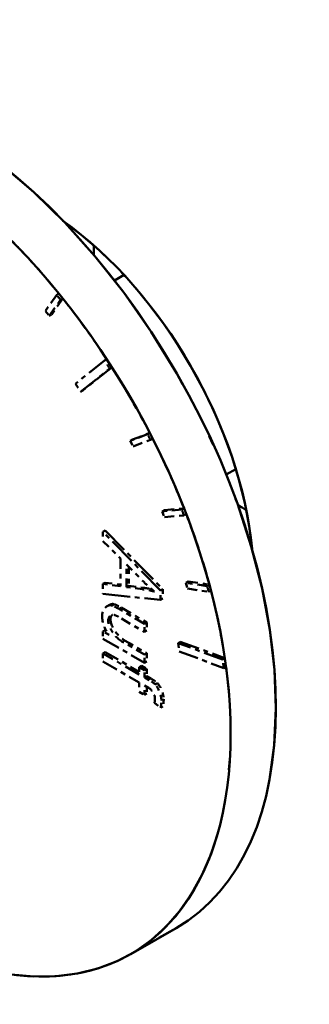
# Model space of a CAD drawing. Header units: millimetres. Extents: x 0 to 840, y 0 to 1188.
# Tile 8 of 18: x 626 to 632, y 245 to 266. Entities that reach past the tile are written whole.
import ezdxf

# ---------------------------------------------------------------- set-up
doc = ezdxf.new("R2010")
doc.units = ezdxf.units.MM
doc.header["$LTSCALE"] = 4
doc.linetypes.add('LONG_DASH_DOTTED', pattern=[0.3001, 0.2362, -0.0295, 0.0049, -0.0295])
for name, color, linetype, lineweight in [('Sichtbare Kanten(DIN)', 7, 'Continuous', 50), ('Sichtbare tangentiale Kanten(DIN)', 3, 'Continuous', 25), ('Überlagerung [Formatvorlage Phantomlinien(DIN)]', 179, 'LONG_DASH_DOTTED', 50)]:
    doc.layers.add(name, color=color, linetype=linetype, lineweight=lineweight)

msp = doc.modelspace()

# ---------------------------------------------------------------- linework, layer by layer
at = {"layer": 'Sichtbare Kanten(DIN)'}
for p, q in [((628.133, 260.088), (628.333, 260.202)), ((630.462, 256.043), (630.662, 256.158)), ((629.417, 246.594), (628.474, 246.051))]:
    msp.add_line(p, q, dxfattribs=at)
for centre, major_axis, start_param, end_param in [((624.426, 255.26), (-4.99, 8.666), 3.141593, 6.283185), ((623.483, 254.717), (4.99, -8.666), 5.335188, 8.805846), ((626.548, 256.482), (3.161, -5.488), 0.898302, 2.243291), ((630.885, 258.979), (2.246, -3.9), 3.926828, 3.982189), ((630.885, 258.979), (2.246, -3.9), 5.442589, 5.49795)]:
    msp.add_ellipse(centre, major_axis=major_axis, ratio=0.578093, start_param=start_param, end_param=end_param, dxfattribs=at)
at = {"layer": 'Sichtbare tangentiale Kanten(DIN)', "ltscale": 0.019578}
for p, q in [((628.763, 253.678), (628.72, 253.654)), ((628.27, 253.27), (628.227, 253.245)), ((628.047, 253.021), (628.005, 252.997)), ((628.343, 252.585), (628.3, 252.561)), ((628.899, 251.787), (628.857, 251.763)), ((629.157, 251.362), (629.114, 251.337))]:
    msp.add_line(p, q, dxfattribs=at)
at = {"layer": 'Überlagerung [Formatvorlage Phantomlinien(DIN)]', "ltscale": 0.092457}
for p, q in [((628.133, 260.088), (628.333, 260.202)), ((630.462, 256.043), (630.662, 256.158))]:
    msp.add_line(p, q, dxfattribs=at)
at = {"layer": 'Überlagerung [Formatvorlage Phantomlinien(DIN)]', "ltscale": 0.21855}
for p, q in [((626.931, 259.785), (626.695, 259.449)), ((627.06, 259.711), (626.824, 259.374)), ((626.777, 259.347), (627.013, 259.683)), ((628.823, 256.885), (628.462, 256.743)), ((628.509, 256.77), (628.87, 256.912)), ((628.522, 256.624), (628.883, 256.767)), ((629.536, 255.312), (629.128, 255.275)), ((629.175, 255.302), (629.583, 255.339)), ((629.175, 255.153), (629.583, 255.191)), ((630.065, 253.72), (629.622, 253.789)), ((629.669, 253.816), (630.112, 253.748)), ((629.654, 253.668), (630.097, 253.599))]:
    msp.add_line(p, q, dxfattribs=at)
at = {"layer": 'Überlagerung [Formatvorlage Phantomlinien(DIN)]', "ltscale": 0.021765}
for p, q in [((626.978, 259.812), (626.931, 259.785)), ((627.06, 259.711), (627.013, 259.683)), ((626.824, 259.374), (626.777, 259.347)), ((627.974, 258.446), (627.927, 258.419)), ((628.083, 258.279), (628.035, 258.252)), ((627.477, 257.793), (627.429, 257.766)), ((628.87, 256.912), (628.823, 256.885)), ((628.509, 256.77), (628.462, 256.743)), ((628.93, 256.794), (628.883, 256.767)), ((629.175, 255.302), (629.128, 255.275)), ((629.583, 255.339), (629.536, 255.312)), ((629.631, 255.218), (629.583, 255.191)), ((627.942, 254.877), (627.895, 254.85)), ((627.942, 253.79), (627.895, 253.763)), ((629.669, 253.816), (629.622, 253.789)), ((628.433, 253.725), (628.386, 253.698)), ((629.139, 253.656), (629.092, 253.629)), ((630.112, 253.748), (630.065, 253.72)), ((630.144, 253.627), (630.097, 253.599)), ((629.139, 253.458), (629.092, 253.43)), ((628.029, 253.328), (627.982, 253.3)), ((628.135, 253.339), (628.088, 253.312)), ((628.81, 252.961), (628.763, 252.934)), ((627.942, 252.801), (627.895, 252.774)), ((628.81, 252.792), (628.763, 252.764)), ((629.506, 252.56), (629.459, 252.533)), ((627.942, 252.342), (627.895, 252.315)), ((628.81, 252.319), (628.763, 252.292)), ((628.81, 252.149), (628.763, 252.122)), ((630.434, 252.215), (630.387, 252.187)), ((628.696, 252.057), (628.648, 252.03)), ((628.81, 251.992), (628.763, 251.965)), ((630.459, 252.039), (630.412, 252.012)), ((628.81, 251.842), (628.763, 251.815)), ((629.031, 251.696), (628.984, 251.669)), ((628.81, 251.478), (628.763, 251.451)), ((629.145, 251.212), (629.097, 251.185))]:
    msp.add_line(p, q, dxfattribs=at)
at = {"layer": 'Überlagerung [Formatvorlage Phantomlinien(DIN)]', "ltscale": 0.04363}
for p, q in [((626.695, 259.449), (626.777, 259.347)), ((628.462, 256.743), (628.522, 256.624)), ((629.128, 255.275), (629.175, 255.153)), ((629.622, 253.789), (629.654, 253.668))]:
    msp.add_line(p, q, dxfattribs=at)
at = {"layer": 'Überlagerung [Formatvorlage Phantomlinien(DIN)]', "ltscale": 0.4372}
for p, q in [((627.927, 258.419), (627.321, 257.933)), ((628.083, 258.279), (627.477, 257.793)), ((627.429, 257.766), (628.035, 258.252)), ((630.387, 252.187), (629.459, 252.533)), ((629.506, 252.56), (630.434, 252.215)), ((629.483, 252.358), (630.412, 252.012)), ((629.417, 246.594), (628.474, 246.051))]:
    msp.add_line(p, q, dxfattribs=at)
at = {"layer": 'Überlagerung [Formatvorlage Phantomlinien(DIN)]', "ltscale": 0.065495}
for p, q in [((627.321, 257.933), (627.429, 257.766)), ((629.459, 252.533), (629.483, 252.358))]:
    msp.add_line(p, q, dxfattribs=at)
at = {"layer": 'Überlagerung [Formatvorlage Phantomlinien(DIN)]', "ltscale": 0.594839}
for p, q in [((629.092, 253.629), (627.895, 254.85)), ((627.942, 254.877), (629.139, 253.656))]:
    msp.add_line(p, q, dxfattribs=at)
at = {"layer": 'Überlagerung [Formatvorlage Phantomlinien(DIN)]', "ltscale": 0.077787}
for p, q in [((627.895, 254.85), (627.895, 254.656)), ((628.648, 251.711), (628.648, 251.516))]:
    msp.add_line(p, q, dxfattribs=at)
at = {"layer": 'Überlagerung [Formatvorlage Phantomlinien(DIN)]', "ltscale": 0.178664}
msp.add_line((627.895, 254.656), (628.257, 254.295), dxfattribs=at)
at = {"layer": 'Überlagerung [Formatvorlage Phantomlinien(DIN)]', "ltscale": 0.232715}
msp.add_line((628.257, 254.295), (628.257, 253.715), dxfattribs=at)
at = {"layer": 'Überlagerung [Formatvorlage Phantomlinien(DIN)]', "ltscale": 0.174046}
msp.add_line((628.386, 254.168), (628.737, 253.813), dxfattribs=at)
at = {"layer": 'Überlagerung [Formatvorlage Phantomlinien(DIN)]', "ltscale": 0.188692}
msp.add_line((628.386, 253.698), (628.386, 254.168), dxfattribs=at)
at = {"layer": 'Überlagerung [Formatvorlage Phantomlinien(DIN)]', "ltscale": 0.158677}
msp.add_line((628.433, 254.121), (628.433, 253.725), dxfattribs=at)
at = {"layer": 'Überlagerung [Formatvorlage Phantomlinien(DIN)]', "ltscale": 0.179847}
msp.add_line((628.257, 253.715), (627.895, 253.763), dxfattribs=at)
at = {"layer": 'Überlagerung [Formatvorlage Phantomlinien(DIN)]', "ltscale": 0.083714}
msp.add_line((627.895, 253.763), (627.895, 253.554), dxfattribs=at)
at = {"layer": 'Überlagerung [Formatvorlage Phantomlinien(DIN)]', "ltscale": 0.156434}
msp.add_line((627.942, 253.79), (628.257, 253.748), dxfattribs=at)
at = {"layer": 'Überlagerung [Formatvorlage Phantomlinien(DIN)]', "ltscale": 0.599829}
msp.add_line((627.895, 253.554), (629.092, 253.43), dxfattribs=at)
at = {"layer": 'Überlagerung [Formatvorlage Phantomlinien(DIN)]', "ltscale": 0.164683}
for p, q in [((628.718, 253.652), (628.386, 253.698)), ((628.433, 253.725), (628.765, 253.679))]:
    msp.add_line(p, q, dxfattribs=at)
at = {"layer": 'Überlagerung [Formatvorlage Phantomlinien(DIN)]', "ltscale": 0.079481}
for p, q in [((629.092, 253.43), (629.092, 253.629)), ((629.139, 253.656), (629.139, 253.458))]:
    msp.add_line(p, q, dxfattribs=at)
at = {"layer": 'Überlagerung [Formatvorlage Phantomlinien(DIN)]', "ltscale": 0.249224}
for p, q in [((628.763, 252.934), (628.225, 253.244)), ((628.272, 253.271), (628.81, 252.961))]:
    msp.add_line(p, q, dxfattribs=at)
at = {"layer": 'Überlagerung [Formatvorlage Phantomlinien(DIN)]', "ltscale": 0.222979}
msp.add_line((628.282, 253.041), (628.763, 252.764), dxfattribs=at)
at = {"layer": 'Überlagerung [Formatvorlage Phantomlinien(DIN)]', "ltscale": 0.068051}
for p, q in [((628.81, 252.961), (628.81, 252.792)), ((628.763, 252.764), (628.763, 252.934)), ((627.895, 252.315), (627.895, 252.145)), ((628.763, 252.122), (628.763, 252.292)), ((628.81, 252.319), (628.81, 252.149))]:
    msp.add_line(p, q, dxfattribs=at)
at = {"layer": 'Überlagerung [Formatvorlage Phantomlinien(DIN)]', "ltscale": 0.059162}
msp.add_line((628.022, 252.7), (627.895, 252.774), dxfattribs=at)
at = {"layer": 'Überlagerung [Formatvorlage Phantomlinien(DIN)]', "ltscale": 0.060855}
msp.add_line((627.895, 252.774), (627.895, 252.622), dxfattribs=at)
at = {"layer": 'Überlagerung [Formatvorlage Phantomlinien(DIN)]', "ltscale": 0.011112}
msp.add_line((627.942, 252.801), (627.966, 252.787), dxfattribs=at)
at = {"layer": 'Überlagerung [Formatvorlage Phantomlinien(DIN)]', "ltscale": 0.402459}
msp.add_line((627.895, 252.622), (628.763, 252.122), dxfattribs=at)
at = {"layer": 'Überlagerung [Formatvorlage Phantomlinien(DIN)]', "ltscale": 0.21536}
for p, q in [((628.763, 252.292), (628.298, 252.559)), ((628.345, 252.586), (628.81, 252.319))]:
    msp.add_line(p, q, dxfattribs=at)
at = {"layer": 'Überlagerung [Formatvorlage Phantomlinien(DIN)]', "ltscale": 0.327681}
msp.add_line((627.942, 252.342), (628.648, 251.935), dxfattribs=at)
at = {"layer": 'Überlagerung [Formatvorlage Phantomlinien(DIN)]', "ltscale": 0.349546}
for p, q in [((628.648, 251.88), (627.895, 252.315)), ((627.895, 252.145), (628.648, 251.711))]:
    msp.add_line(p, q, dxfattribs=at)
at = {"layer": 'Überlagerung [Formatvorlage Phantomlinien(DIN)]', "ltscale": 0.060009}
for p, q in [((628.648, 252.03), (628.648, 251.88)), ((628.763, 251.815), (628.763, 251.965)), ((628.81, 251.992), (628.81, 251.842))]:
    msp.add_line(p, q, dxfattribs=at)
at = {"layer": 'Überlagerung [Formatvorlage Phantomlinien(DIN)]', "ltscale": 0.052813}
for p, q in [((628.763, 251.965), (628.648, 252.03)), ((628.696, 252.057), (628.81, 251.992)), ((628.648, 251.516), (628.763, 251.451))]:
    msp.add_line(p, q, dxfattribs=at)
at = {"layer": 'Überlagerung [Formatvorlage Phantomlinien(DIN)]', "ltscale": 0.042653}
for p, q in [((628.855, 251.762), (628.763, 251.815)), ((628.81, 251.842), (628.902, 251.789))]:
    msp.add_line(p, q, dxfattribs=at)
at = {"layer": 'Überlagerung [Formatvorlage Phantomlinien(DIN)]', "ltscale": 0.078211}
msp.add_line((628.763, 251.451), (628.763, 251.646), dxfattribs=at)
at = {"layer": 'Überlagerung [Formatvorlage Phantomlinien(DIN)]', "ltscale": 0.036727}
msp.add_line((628.763, 251.646), (628.842, 251.6), dxfattribs=at)
at = {"layer": 'Überlagerung [Formatvorlage Phantomlinien(DIN)]', "ltscale": 0.05643}
msp.add_line((628.81, 251.619), (628.81, 251.478), dxfattribs=at)
at = {"layer": 'Überlagerung [Formatvorlage Phantomlinien(DIN)]', "ltscale": 0.060516}
msp.add_line((628.969, 251.285), (629.097, 251.185), dxfattribs=at)
at = {"layer": 'Überlagerung [Formatvorlage Phantomlinien(DIN)]', "ltscale": 0.11041, "flags": 128}
msp.add_lwpolyline([(628.737, 253.813), (628.746, 253.804), (628.756, 253.795), (628.765, 253.786), (628.774, 253.776), (628.784, 253.767), (628.793, 253.758), (628.803, 253.75), (628.812, 253.741), (628.822, 253.732), (628.831, 253.723), (628.841, 253.714), (628.85, 253.706), (628.86, 253.697), (628.869, 253.689), (628.879, 253.68), (628.889, 253.672), (628.898, 253.663), (628.908, 253.655), (628.918, 253.647), (628.927, 253.639), (628.937, 253.63), (628.947, 253.622), (628.956, 253.614), (628.966, 253.606)], dxfattribs=at)
at = {"layer": 'Überlagerung [Formatvorlage Phantomlinien(DIN)]', "ltscale": 0.121477, "flags": 128}
msp.add_lwpolyline([(628.966, 253.606), (628.956, 253.609), (628.945, 253.611), (628.935, 253.614), (628.924, 253.616), (628.913, 253.618), (628.903, 253.621), (628.892, 253.623), (628.882, 253.625), (628.871, 253.627), (628.861, 253.629), (628.851, 253.631), (628.841, 253.633), (628.83, 253.634), (628.82, 253.636), (628.81, 253.638), (628.8, 253.64), (628.789, 253.641), (628.779, 253.643), (628.769, 253.645), (628.758, 253.646), (628.748, 253.648), (628.738, 253.649), (628.728, 253.651), (628.718, 253.652)], dxfattribs=at)
at = {"layer": 'Überlagerung [Formatvorlage Phantomlinien(DIN)]', "ltscale": 0.069552, "flags": 128}
msp.add_lwpolyline([(628.765, 253.679), (628.771, 253.678), (628.778, 253.677), (628.784, 253.677), (628.791, 253.676), (628.797, 253.675), (628.803, 253.674), (628.809, 253.673), (628.815, 253.672), (628.821, 253.671), (628.827, 253.67), (628.833, 253.669), (628.839, 253.668), (628.845, 253.667), (628.851, 253.666), (628.857, 253.665), (628.862, 253.664), (628.868, 253.663), (628.874, 253.662), (628.879, 253.661), (628.885, 253.66), (628.89, 253.659), (628.896, 253.658), (628.901, 253.657), (628.906, 253.656)], dxfattribs=at)
at = {"layer": 'Überlagerung [Formatvorlage Phantomlinien(DIN)]', "ltscale": 0.175605, "flags": 128}
msp.add_lwpolyline([(628.088, 253.312), (628.073, 253.316), (628.058, 253.318), (628.044, 253.319), (628.03, 253.318), (628.017, 253.315), (628.005, 253.311), (627.993, 253.306), (627.981, 253.3), (627.969, 253.292), (627.958, 253.283), (627.947, 253.273), (627.937, 253.263), (627.927, 253.251), (627.919, 253.239), (627.91, 253.226), (627.903, 253.212), (627.897, 253.198), (627.891, 253.184), (627.886, 253.17), (627.882, 253.156), (627.879, 253.142), (627.877, 253.128), (627.876, 253.115), (627.875, 253.102)], dxfattribs=at)
at = {"layer": 'Überlagerung [Formatvorlage Phantomlinien(DIN)]', "ltscale": 0.057838, "flags": 128}
msp.add_lwpolyline([(628.029, 253.328), (628.034, 253.33), (628.038, 253.332), (628.043, 253.334), (628.047, 253.336), (628.052, 253.338), (628.056, 253.34), (628.061, 253.341), (628.065, 253.342), (628.07, 253.343), (628.074, 253.344), (628.079, 253.345), (628.083, 253.345), (628.088, 253.346), (628.092, 253.346), (628.097, 253.346), (628.101, 253.346), (628.106, 253.346), (628.11, 253.345), (628.114, 253.344), (628.119, 253.344), (628.123, 253.343), (628.127, 253.342), (628.131, 253.341), (628.135, 253.339)], dxfattribs=at)
at = {"layer": 'Überlagerung [Formatvorlage Phantomlinien(DIN)]', "ltscale": 0.063631, "flags": 128}
msp.add_lwpolyline([(628.225, 253.244), (628.219, 253.247), (628.214, 253.25), (628.208, 253.253), (628.203, 253.257), (628.197, 253.26), (628.191, 253.263), (628.186, 253.266), (628.18, 253.269), (628.174, 253.272), (628.168, 253.275), (628.163, 253.278), (628.157, 253.281), (628.152, 253.284), (628.146, 253.287), (628.14, 253.29), (628.135, 253.292), (628.129, 253.295), (628.123, 253.298), (628.117, 253.301), (628.111, 253.303), (628.105, 253.306), (628.099, 253.308), (628.094, 253.31), (628.088, 253.312)], dxfattribs=at)
at = {"layer": 'Überlagerung [Formatvorlage Phantomlinien(DIN)]', "ltscale": 0.063632, "flags": 128}
msp.add_lwpolyline([(628.135, 253.339), (628.139, 253.338), (628.143, 253.337), (628.147, 253.335), (628.151, 253.333), (628.155, 253.332), (628.16, 253.33), (628.165, 253.328), (628.169, 253.325), (628.175, 253.323), (628.18, 253.321), (628.185, 253.318), (628.191, 253.315), (628.197, 253.312), (628.203, 253.309), (628.209, 253.306), (628.215, 253.303), (628.222, 253.299), (628.228, 253.296), (628.235, 253.292), (628.242, 253.288), (628.249, 253.284), (628.257, 253.28), (628.264, 253.275), (628.272, 253.271)], dxfattribs=at)
at = {"layer": 'Überlagerung [Formatvorlage Phantomlinien(DIN)]', "ltscale": 0.150774, "flags": 128}
msp.add_lwpolyline([(627.875, 253.102), (627.876, 253.086), (627.876, 253.07), (627.878, 253.054), (627.879, 253.037), (627.882, 253.021), (627.884, 253.004), (627.888, 252.986), (627.892, 252.969), (627.896, 252.952), (627.901, 252.934), (627.907, 252.917), (627.913, 252.899), (627.92, 252.882), (627.927, 252.865), (627.935, 252.847), (627.943, 252.83), (627.951, 252.813), (627.961, 252.796), (627.97, 252.78), (627.98, 252.763), (627.99, 252.747), (628, 252.731), (628.011, 252.715), (628.022, 252.7)], dxfattribs=at)
at = {"layer": 'Überlagerung [Formatvorlage Phantomlinien(DIN)]', "ltscale": 0.102911, "flags": 128}
msp.add_lwpolyline([(628.002, 252.995), (628.003, 253.006), (628.004, 253.016), (628.006, 253.026), (628.008, 253.035), (628.011, 253.044), (628.015, 253.053), (628.019, 253.061), (628.023, 253.068), (628.027, 253.075), (628.032, 253.082), (628.038, 253.088), (628.043, 253.094), (628.049, 253.1), (628.056, 253.105), (628.062, 253.109), (628.069, 253.113), (628.075, 253.116), (628.082, 253.119), (628.089, 253.121), (628.096, 253.122), (628.103, 253.123), (628.111, 253.123), (628.118, 253.122), (628.126, 253.12)], dxfattribs=at)
at = {"layer": 'Überlagerung [Formatvorlage Phantomlinien(DIN)]', "ltscale": 0.189305, "flags": 128}
msp.add_lwpolyline([(628.298, 252.559), (628.278, 252.571), (628.259, 252.584), (628.24, 252.599), (628.22, 252.614), (628.202, 252.631), (628.183, 252.649), (628.165, 252.668), (628.147, 252.688), (628.13, 252.709), (628.114, 252.731), (628.099, 252.753), (628.085, 252.774), (628.072, 252.796), (628.06, 252.818), (628.049, 252.84), (628.039, 252.861), (628.03, 252.881), (628.023, 252.901), (628.017, 252.92), (628.011, 252.938), (628.007, 252.954), (628.005, 252.969), (628.003, 252.983), (628.002, 252.995)], dxfattribs=at)
at = {"layer": 'Überlagerung [Formatvorlage Phantomlinien(DIN)]', "ltscale": 0.053343, "flags": 128}
msp.add_lwpolyline([(628.09, 253.121), (628.087, 253.118), (628.084, 253.115), (628.082, 253.112), (628.079, 253.108), (628.076, 253.105), (628.074, 253.101), (628.071, 253.098), (628.069, 253.094), (628.067, 253.09), (628.065, 253.086), (628.063, 253.082), (628.061, 253.078), (628.059, 253.073), (628.057, 253.069), (628.056, 253.065), (628.055, 253.06), (628.053, 253.056), (628.052, 253.051), (628.052, 253.046), (628.051, 253.042), (628.05, 253.037), (628.05, 253.032), (628.05, 253.027), (628.049, 253.022)], dxfattribs=at)
at = {"layer": 'Überlagerung [Formatvorlage Phantomlinien(DIN)]', "ltscale": 0.189304, "flags": 128}
msp.add_lwpolyline([(628.049, 253.022), (628.05, 253.009), (628.052, 252.993), (628.056, 252.977), (628.06, 252.958), (628.066, 252.939), (628.073, 252.919), (628.082, 252.898), (628.091, 252.877), (628.102, 252.855), (628.113, 252.833), (628.126, 252.811), (628.139, 252.79), (628.154, 252.769), (628.169, 252.748), (628.184, 252.728), (628.201, 252.708), (628.218, 252.689), (628.235, 252.671), (628.253, 252.655), (628.271, 252.639), (628.289, 252.624), (628.308, 252.61), (628.327, 252.598), (628.345, 252.586)], dxfattribs=at)
at = {"layer": 'Überlagerung [Formatvorlage Phantomlinien(DIN)]', "ltscale": 0.07209, "flags": 128}
msp.add_lwpolyline([(628.126, 253.12), (628.132, 253.118), (628.137, 253.116), (628.143, 253.114), (628.15, 253.111), (628.156, 253.108), (628.162, 253.105), (628.169, 253.102), (628.176, 253.099), (628.182, 253.096), (628.188, 253.093), (628.195, 253.089), (628.201, 253.086), (628.208, 253.082), (628.215, 253.079), (628.221, 253.075), (628.228, 253.071), (628.235, 253.068), (628.242, 253.064), (628.249, 253.06), (628.255, 253.056), (628.262, 253.052), (628.269, 253.049), (628.275, 253.045), (628.282, 253.041)], dxfattribs=at)
at = {"layer": 'Überlagerung [Formatvorlage Phantomlinien(DIN)]', "ltscale": 0.060704, "flags": 128}
for points in [[(628.984, 251.669), (628.979, 251.674), (628.974, 251.679), (628.969, 251.684), (628.963, 251.688), (628.958, 251.693), (628.952, 251.697), (628.947, 251.702), (628.941, 251.706), (628.936, 251.71), (628.931, 251.713), (628.925, 251.717), (628.92, 251.721), (628.914, 251.725), (628.909, 251.728), (628.904, 251.732), (628.898, 251.735), (628.893, 251.739), (628.887, 251.742), (628.882, 251.746), (628.876, 251.749), (628.871, 251.752), (628.865, 251.755), (628.86, 251.759), (628.855, 251.762)], [(628.902, 251.789), (628.909, 251.785), (628.916, 251.781), (628.923, 251.776), (628.929, 251.772), (628.936, 251.768), (628.942, 251.764), (628.949, 251.76), (628.955, 251.756), (628.961, 251.752), (628.966, 251.748), (628.972, 251.745), (628.978, 251.741), (628.983, 251.737), (628.988, 251.733), (628.993, 251.729), (628.998, 251.725), (629.003, 251.722), (629.007, 251.718), (629.012, 251.714), (629.016, 251.711), (629.02, 251.707), (629.024, 251.703), (629.028, 251.7), (629.031, 251.696)]]:
    msp.add_lwpolyline(points, dxfattribs=at)
at = {"layer": 'Überlagerung [Formatvorlage Phantomlinien(DIN)]', "ltscale": 0.094354, "flags": 128}
msp.add_lwpolyline([(628.842, 251.6), (628.85, 251.595), (628.859, 251.589), (628.867, 251.583), (628.876, 251.577), (628.884, 251.569), (628.892, 251.562), (628.9, 251.554), (628.908, 251.545), (628.915, 251.536), (628.922, 251.527), (628.929, 251.517), (628.936, 251.507), (628.942, 251.497), (628.948, 251.486), (628.953, 251.476), (628.958, 251.465), (628.962, 251.454), (628.966, 251.443), (628.97, 251.432), (628.972, 251.421), (628.974, 251.411), (628.976, 251.4), (628.977, 251.39), (628.977, 251.38)], dxfattribs=at)
at = {"layer": 'Überlagerung [Formatvorlage Phantomlinien(DIN)]', "ltscale": 0.125071, "flags": 128}
msp.add_lwpolyline([(629.112, 251.336), (629.112, 251.35), (629.111, 251.364), (629.109, 251.379), (629.107, 251.393), (629.104, 251.408), (629.101, 251.424), (629.097, 251.439), (629.093, 251.454), (629.088, 251.469), (629.083, 251.485), (629.078, 251.5), (629.072, 251.516), (629.066, 251.531), (629.059, 251.546), (629.053, 251.561), (629.046, 251.576), (629.038, 251.589), (629.031, 251.603), (629.024, 251.615), (629.017, 251.627), (629.009, 251.638), (629.001, 251.649), (628.993, 251.66), (628.984, 251.669)], dxfattribs=at)
at = {"layer": 'Überlagerung [Formatvorlage Phantomlinien(DIN)]', "ltscale": 0.125072, "flags": 128}
msp.add_lwpolyline([(629.031, 251.696), (629.039, 251.688), (629.046, 251.68), (629.053, 251.67), (629.061, 251.659), (629.068, 251.648), (629.075, 251.635), (629.083, 251.622), (629.09, 251.609), (629.097, 251.595), (629.104, 251.58), (629.11, 251.565), (629.117, 251.549), (629.123, 251.534), (629.128, 251.518), (629.134, 251.502), (629.139, 251.486), (629.143, 251.47), (629.147, 251.454), (629.151, 251.438), (629.154, 251.422), (629.156, 251.407), (629.158, 251.392), (629.159, 251.377), (629.159, 251.363)], dxfattribs=at)
at = {"layer": 'Überlagerung [Formatvorlage Phantomlinien(DIN)]', "ltscale": 0.039925, "flags": 128}
msp.add_lwpolyline([(628.977, 251.38), (628.977, 251.376), (628.977, 251.372), (628.977, 251.368), (628.977, 251.363), (628.977, 251.359), (628.976, 251.355), (628.976, 251.351), (628.976, 251.347), (628.976, 251.343), (628.975, 251.339), (628.975, 251.335), (628.975, 251.331), (628.974, 251.328), (628.974, 251.324), (628.974, 251.32), (628.973, 251.316), (628.973, 251.312), (628.972, 251.308), (628.972, 251.304), (628.971, 251.301), (628.971, 251.297), (628.97, 251.293), (628.969, 251.289), (628.969, 251.285)], dxfattribs=at)
at = {"layer": 'Überlagerung [Formatvorlage Phantomlinien(DIN)]', "ltscale": 0.064272, "flags": 128}
for points in [[(629.097, 251.185), (629.099, 251.191), (629.1, 251.197), (629.101, 251.203), (629.102, 251.209), (629.102, 251.215), (629.103, 251.221), (629.104, 251.227), (629.105, 251.233), (629.106, 251.24), (629.107, 251.246), (629.107, 251.252), (629.108, 251.258), (629.109, 251.265), (629.109, 251.271), (629.11, 251.277), (629.11, 251.284), (629.111, 251.29), (629.111, 251.296), (629.111, 251.303), (629.112, 251.309), (629.112, 251.316), (629.112, 251.323), (629.112, 251.329), (629.112, 251.336)], [(629.159, 251.363), (629.159, 251.357), (629.159, 251.351), (629.159, 251.345), (629.159, 251.339), (629.159, 251.333), (629.158, 251.327), (629.158, 251.321), (629.158, 251.314), (629.157, 251.308), (629.157, 251.302), (629.156, 251.296), (629.156, 251.289), (629.155, 251.283), (629.154, 251.277), (629.153, 251.27), (629.153, 251.264), (629.152, 251.258), (629.151, 251.251), (629.15, 251.245), (629.149, 251.238), (629.148, 251.232), (629.147, 251.225), (629.146, 251.219), (629.145, 251.212)]]:
    msp.add_lwpolyline(points, dxfattribs=at)
at = {"layer": 'Überlagerung [Formatvorlage Phantomlinien(DIN)]', "ltscale": 10.303528}
msp.add_ellipse((624.426, 255.26), major_axis=(-4.99, 8.666), ratio=0.578093, start_param=3.141593, end_param=6.283185, dxfattribs=at)
at = {"layer": 'Überlagerung [Formatvorlage Phantomlinien(DIN)]', "ltscale": 2.793674}
msp.add_ellipse((626.548, 256.482), major_axis=(3.161, -5.488), ratio=0.578093, start_param=0.898302, end_param=2.243291, dxfattribs=at)
at = {"layer": 'Überlagerung [Formatvorlage Phantomlinien(DIN)]', "ltscale": 0.528593}
for start_param, end_param in [(1.841196, 2.002396), (1.317597, 1.478797), (1.143064, 1.304264)]:
    msp.add_ellipse((623.483, 254.717), major_axis=(4.99, -8.666), ratio=0.578093, start_param=start_param, end_param=end_param, dxfattribs=at)
at = {"layer": 'Überlagerung [Formatvorlage Phantomlinien(DIN)]', "ltscale": 0.081607}
for start_param, end_param in [(3.926828, 3.982189), (5.442589, 5.49795)]:
    msp.add_ellipse((630.885, 258.979), major_axis=(2.246, -3.9), ratio=0.578093, start_param=start_param, end_param=end_param, dxfattribs=at)
at = {"layer": 'Überlagerung [Formatvorlage Phantomlinien(DIN)]', "ltscale": 11.357531}
msp.add_ellipse((623.483, 254.717), major_axis=(4.99, -8.666), ratio=0.578093, start_param=3.77209, end_param=7.23505, dxfattribs=at)
at = {"layer": 'Überlagerung [Formatvorlage Phantomlinien(DIN)]', "ltscale": 0.04363}
for start_param, end_param in [(4.969455, 4.982789), (4.62039, 4.633723), (4.445857, 4.45919), (4.271324, 4.284657)]:
    msp.add_ellipse((623.436, 254.69), major_axis=(-4.99, 8.666), ratio=0.578093, start_param=start_param, end_param=end_param, dxfattribs=at)
at = {"layer": 'Überlagerung [Formatvorlage Phantomlinien(DIN)]', "ltscale": 0.517661}
for start_param, end_param in [(1.669997, 1.827863), (1.49213, 1.649996), (0.971865, 1.129731)]:
    msp.add_ellipse((623.483, 254.717), major_axis=(4.99, -8.666), ratio=0.578093, start_param=start_param, end_param=end_param, dxfattribs=at)
at = {"layer": 'Überlagerung [Formatvorlage Phantomlinien(DIN)]', "ltscale": 0.065496}
for start_param, end_param in [(4.791589, 4.811589), (4.093457, 4.113458)]:
    msp.add_ellipse((623.436, 254.69), major_axis=(-4.99, 8.666), ratio=0.578093, start_param=start_param, end_param=end_param, dxfattribs=at)

doc.saveas('drawing.dxf')
